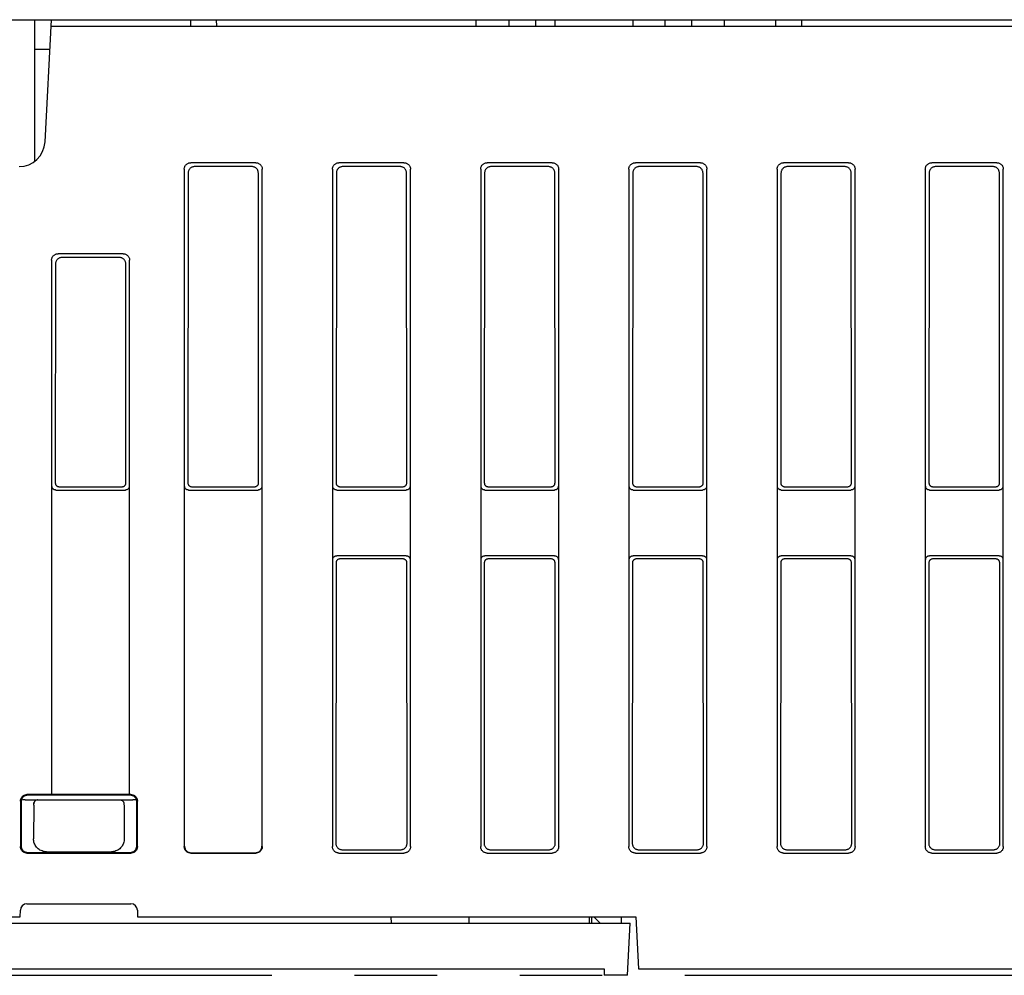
# Model space of a CAD drawing. Header units: millimetres. Extents: x -1 to 955, y -266 to 617.
# Tile 4 of 40: x 341 to 417, y -265 to -191. Entities that reach past the tile are written whole.
import ezdxf

# ---------------------------------------------------------------- set-up
doc = ezdxf.new("R2010")
doc.units = ezdxf.units.MM
doc.linetypes.add('PHANTOMX2', pattern=[127, 63.5, -12.7, 12.7, -12.7, 12.7, -12.7])
doc.layers.add('10', color=3, linetype='CONTINUOUS')
doc.layers.add('18', color=1, linetype='PHANTOMX2')

msp = doc.modelspace()

# ---------------------------------------------------------------- linework, layer by layer
at = {"layer": '10'}
for p, q in [((289.1, -191.5), (480.9, -191.5)), ((342, -202.396), (342, -191.5)), ((342.793, -200.905), (343.286, -191.5)), ((354, -192), (354.009, -191.5)), ((356, -192), (355.991, -191.5)), ((375.952, -192), (375.948, -191.5)), ((378.456, -191.5), (378.461, -192)), ((380.539, -192), (380.544, -191.5)), ((382, -191.5), (382, -192)), ((388, -191.5), (388, -192)), ((390.456, -191.5), (390.461, -192)), ((392.539, -192), (392.544, -191.5)), ((395.048, -192), (395.052, -191.5)), ((399, -192), (399.009, -191.5)), ((401, -192), (400.991, -191.5)), ((343.26, -192), (495, -192)), ((343.166, -193.8), (342, -193.8)), ((359.002, -202.5), (353.998, -202.5)), ((358.702, -202.8), (354.298, -202.8)), ((370.402, -202.5), (365.398, -202.5)), ((370.102, -202.8), (365.698, -202.8)), ((381.802, -202.5), (376.798, -202.5)), ((381.502, -202.8), (377.098, -202.8)), ((393.202, -202.5), (388.198, -202.5)), ((392.902, -202.8), (388.498, -202.8)), ((404.602, -202.5), (399.598, -202.5)), ((404.302, -202.8), (399.898, -202.8)), ((416.002, -202.5), (410.998, -202.5)), ((415.702, -202.8), (411.298, -202.8)), ((353.5, -202.998), (353.5, -255.102)), ((353.799, -203.298), (353.781, -227.12)), ((359.219, -227.12), (359.201, -203.298)), ((359.5, -255.102), (359.5, -202.998)), ((364.9, -202.998), (364.9, -255.102)), ((365.199, -203.298), (365.181, -227.12)), ((370.619, -227.12), (370.601, -203.298)), ((370.9, -255.102), (370.9, -202.998)), ((376.3, -202.998), (376.3, -255.102)), ((376.599, -203.298), (376.581, -227.12)), ((382.019, -227.12), (382.001, -203.298)), ((382.3, -255.102), (382.3, -202.998)), ((387.7, -202.998), (387.7, -255.102)), ((387.999, -203.298), (387.981, -227.12)), ((393.419, -227.12), (393.401, -203.298)), ((393.7, -255.102), (393.7, -202.998)), ((399.1, -202.998), (399.1, -255.102)), ((399.399, -203.298), (399.381, -227.12)), ((399.4, -203.287), (399.4, -227.223)), ((404.819, -227.12), (404.801, -203.298)), ((405.1, -255.102), (405.1, -202.998)), ((410.5, -202.998), (410.5, -255.102)), ((410.799, -203.298), (410.781, -227.12)), ((416.219, -227.12), (416.201, -203.298)), ((416.5, -255.102), (416.5, -202.998)), ((348.802, -209.5), (343.798, -209.5)), ((343.3, -209.998), (343.3, -251.1)), ((343.594, -210.292), (343.581, -227.12)), ((348.507, -209.795), (344.093, -209.795)), ((349.019, -227.12), (349.006, -210.292)), ((349.3, -251.1), (349.3, -209.998)), ((343.326, -251.105), (343.326, -227.375)), ((343.625, -227.674), (348.975, -227.674)), ((343.88, -227.419), (348.72, -227.419)), ((349.274, -227.375), (349.274, -251.105)), ((353.526, -255.076), (353.526, -227.375)), ((353.825, -227.674), (359.175, -227.674)), ((354.08, -227.419), (358.92, -227.419)), ((359.474, -227.375), (359.474, -255.076)), ((364.926, -233.025), (364.926, -227.375)), ((365.225, -227.674), (370.575, -227.674)), ((365.48, -227.419), (370.32, -227.419)), ((370.874, -227.375), (370.874, -233.025)), ((376.326, -233.025), (376.326, -227.375)), ((376.625, -227.674), (381.975, -227.674)), ((376.88, -227.419), (381.72, -227.419)), ((382.274, -227.375), (382.274, -233.025)), ((387.726, -233.025), (387.726, -227.375)), ((388.025, -227.674), (393.375, -227.674)), ((388.28, -227.419), (393.12, -227.419)), ((393.674, -227.375), (393.674, -233.025)), ((399.126, -233.025), (399.126, -227.375)), ((399.425, -227.674), (404.775, -227.674)), ((399.68, -227.419), (404.52, -227.419)), ((405.074, -227.375), (405.074, -233.025)), ((410.526, -233.025), (410.526, -227.375)), ((410.825, -227.674), (416.175, -227.674)), ((411.08, -227.419), (415.92, -227.419)), ((416.474, -227.375), (416.474, -233.025)), ((370.575, -232.726), (365.225, -232.726)), ((370.324, -232.977), (365.476, -232.977)), ((381.975, -232.726), (376.625, -232.726)), ((381.724, -232.977), (376.876, -232.977)), ((393.375, -232.726), (388.025, -232.726)), ((393.124, -232.977), (388.276, -232.977)), ((399.4, -233.16), (399.4, -243.5)), ((404.775, -232.726), (399.425, -232.726)), ((404.524, -232.977), (399.676, -232.977)), ((416.175, -232.726), (410.825, -232.726)), ((415.924, -232.977), (411.076, -232.977)), ((365.177, -233.275), (365.16, -254.842)), ((370.64, -254.842), (370.623, -233.275)), ((376.577, -233.275), (376.56, -254.842)), ((382.04, -254.842), (382.023, -233.275)), ((387.977, -233.275), (387.96, -254.842)), ((393.44, -254.842), (393.423, -233.275)), ((399.377, -233.275), (399.36, -254.842)), ((404.84, -254.842), (404.823, -233.275)), ((410.777, -233.275), (410.76, -254.842)), ((416.24, -254.842), (416.223, -233.275)), ((343.3, -251.1), (341.4, -251.1)), ((349.348, -251.152), (341.452, -251.152)), ((343.326, -251.105), (343.3, -251.1)), ((349.274, -251.105), (343.326, -251.105)), ((349.274, -251.105), (349.3, -251.1)), ((349.4, -251.1), (349.3, -251.1)), ((340.9, -251.6), (340.9, -255.1)), ((340.952, -251.652), (340.952, -255.048)), ((341.257, -251.5), (349.542, -251.5)), ((341.931, -251.922), (341.909, -254.493)), ((348.869, -251.922), (348.891, -254.493)), ((349.543, -251.5), (349.542, -251.5)), ((349.848, -255.048), (349.848, -251.652)), ((349.9, -255.1), (349.9, -251.6)), ((341.4, -255.6), (349.4, -255.6)), ((341.452, -255.548), (349.348, -255.548)), ((342.907, -255.5), (347.893, -255.5)), ((353.998, -255.6), (359.002, -255.6)), ((354.024, -255.574), (358.976, -255.574)), ((365.398, -255.6), (370.402, -255.6)), ((365.658, -255.34), (370.142, -255.34)), ((376.798, -255.6), (381.802, -255.6)), ((377.058, -255.34), (381.542, -255.34)), ((388.198, -255.6), (393.202, -255.6)), ((388.458, -255.34), (392.942, -255.34)), ((399.598, -255.6), (404.602, -255.6)), ((399.858, -255.34), (404.342, -255.34)), ((410.998, -255.6), (416.002, -255.6)), ((411.258, -255.34), (415.742, -255.34)), ((341.396, -259.5), (349.404, -259.5)), ((315.909, -260.5), (340.891, -260.5)), ((340.891, -260.5), (340.896, -259.996)), ((349.904, -259.996), (349.909, -260.5)), ((349.909, -260.5), (388.239, -260.5)), ((369.4, -260.5), (369.404, -261)), ((375.4, -260.5), (375.396, -261)), ((384.646, -260.5), (384.65, -261)), ((384.85, -261), (384.846, -260.5)), ((384.998, -260.5), (385.503, -261)), ((387.1, -260.5), (387.1, -261)), ((388.239, -260.5), (388.448, -264.5)), ((291.35, -261), (387.8, -261)), ((387.59, -265), (387.8, -261)), ((293.895, -264.5), (385.8, -264.5)), ((385.8, -264.5), (385.809, -265)), ((387.59, -265), (385.809, -265)), ((388.448, -264.5), (478.68, -264.5))]:
    msp.add_line(p, q, dxfattribs=at)
for points in [[(353.5, -202.998), (353.502, -202.952), (353.508, -202.906), (353.519, -202.861), (353.534, -202.818), (353.552, -202.776), (353.575, -202.735), (353.601, -202.698), (353.63, -202.662), (353.662, -202.63), (353.698, -202.601), (353.735, -202.575), (353.776, -202.552), (353.818, -202.534), (353.861, -202.519), (353.906, -202.508), (353.952, -202.502), (353.998, -202.5)], [(354.298, -202.8), (354.252, -202.802), (354.206, -202.808), (354.161, -202.819), (354.117, -202.834), (354.075, -202.852), (354.035, -202.874), (353.997, -202.9), (353.962, -202.93), (353.929, -202.962), (353.9, -202.997), (353.874, -203.035), (353.852, -203.075), (353.833, -203.117), (353.819, -203.161), (353.808, -203.206), (353.802, -203.251), (353.799, -203.298)], [(359.201, -203.298), (359.198, -203.251), (359.192, -203.206), (359.181, -203.161), (359.167, -203.117), (359.148, -203.075), (359.126, -203.035), (359.1, -202.997), (359.071, -202.962), (359.038, -202.93), (359.003, -202.9), (358.965, -202.874), (358.925, -202.852), (358.883, -202.834), (358.839, -202.819), (358.794, -202.808), (358.748, -202.802), (358.702, -202.8)], [(359.002, -202.5), (359.048, -202.502), (359.094, -202.508), (359.139, -202.519), (359.182, -202.534), (359.224, -202.552), (359.265, -202.575), (359.302, -202.601), (359.338, -202.63), (359.37, -202.662), (359.399, -202.698), (359.425, -202.735), (359.448, -202.776), (359.466, -202.818), (359.481, -202.861), (359.492, -202.906), (359.498, -202.952), (359.5, -202.998)], [(364.9, -202.998), (364.902, -202.952), (364.908, -202.906), (364.919, -202.861), (364.934, -202.818), (364.952, -202.776), (364.975, -202.735), (365.001, -202.698), (365.03, -202.662), (365.062, -202.63), (365.098, -202.601), (365.135, -202.575), (365.176, -202.552), (365.218, -202.534), (365.261, -202.519), (365.306, -202.508), (365.352, -202.502), (365.398, -202.5)], [(365.698, -202.8), (365.652, -202.802), (365.606, -202.808), (365.561, -202.819), (365.517, -202.834), (365.475, -202.852), (365.435, -202.874), (365.397, -202.9), (365.362, -202.93), (365.329, -202.962), (365.3, -202.997), (365.274, -203.035), (365.252, -203.075), (365.233, -203.117), (365.219, -203.161), (365.208, -203.206), (365.202, -203.251), (365.199, -203.298)], [(370.601, -203.298), (370.598, -203.251), (370.592, -203.206), (370.581, -203.161), (370.567, -203.117), (370.548, -203.075), (370.526, -203.035), (370.5, -202.997), (370.471, -202.962), (370.438, -202.93), (370.403, -202.9), (370.365, -202.874), (370.325, -202.852), (370.283, -202.834), (370.239, -202.819), (370.194, -202.808), (370.148, -202.802), (370.102, -202.8)], [(370.402, -202.5), (370.448, -202.502), (370.494, -202.508), (370.539, -202.519), (370.582, -202.534), (370.624, -202.552), (370.665, -202.575), (370.702, -202.601), (370.738, -202.63), (370.77, -202.662), (370.799, -202.698), (370.825, -202.735), (370.848, -202.776), (370.866, -202.818), (370.881, -202.861), (370.892, -202.906), (370.898, -202.952), (370.9, -202.998)], [(376.3, -202.998), (376.302, -202.952), (376.308, -202.906), (376.319, -202.861), (376.334, -202.818), (376.352, -202.776), (376.375, -202.735), (376.401, -202.698), (376.43, -202.662), (376.462, -202.63), (376.498, -202.601), (376.535, -202.575), (376.576, -202.552), (376.618, -202.534), (376.661, -202.519), (376.706, -202.508), (376.752, -202.502), (376.798, -202.5)], [(377.098, -202.8), (377.052, -202.802), (377.006, -202.808), (376.961, -202.819), (376.917, -202.834), (376.875, -202.852), (376.835, -202.874), (376.797, -202.9), (376.762, -202.93), (376.729, -202.962), (376.7, -202.997), (376.674, -203.035), (376.652, -203.075), (376.633, -203.117), (376.619, -203.161), (376.608, -203.206), (376.602, -203.251), (376.599, -203.298)], [(382.001, -203.298), (381.998, -203.251), (381.992, -203.206), (381.981, -203.161), (381.967, -203.117), (381.948, -203.075), (381.926, -203.035), (381.9, -202.997), (381.871, -202.962), (381.838, -202.93), (381.803, -202.9), (381.765, -202.874), (381.725, -202.852), (381.683, -202.834), (381.639, -202.819), (381.594, -202.808), (381.548, -202.802), (381.502, -202.8)], [(381.802, -202.5), (381.848, -202.502), (381.894, -202.508), (381.939, -202.519), (381.982, -202.534), (382.024, -202.552), (382.065, -202.575), (382.102, -202.601), (382.138, -202.63), (382.17, -202.662), (382.199, -202.698), (382.225, -202.735), (382.248, -202.776), (382.266, -202.818), (382.281, -202.861), (382.292, -202.906), (382.298, -202.952), (382.3, -202.998)], [(387.7, -202.998), (387.702, -202.952), (387.708, -202.906), (387.719, -202.861), (387.734, -202.818), (387.752, -202.776), (387.775, -202.735), (387.801, -202.698), (387.83, -202.662), (387.862, -202.63), (387.898, -202.601), (387.935, -202.575), (387.976, -202.552), (388.018, -202.534), (388.061, -202.519), (388.106, -202.508), (388.152, -202.502), (388.198, -202.5)], [(388.498, -202.8), (388.452, -202.802), (388.406, -202.808), (388.361, -202.819), (388.317, -202.834), (388.275, -202.852), (388.235, -202.874), (388.197, -202.9), (388.162, -202.93), (388.129, -202.962), (388.1, -202.997), (388.074, -203.035), (388.052, -203.075), (388.033, -203.117), (388.019, -203.161), (388.008, -203.206), (388.002, -203.251), (387.999, -203.298)], [(393.401, -203.298), (393.398, -203.251), (393.392, -203.206), (393.381, -203.161), (393.367, -203.117), (393.348, -203.075), (393.326, -203.035), (393.3, -202.997), (393.271, -202.962), (393.238, -202.93), (393.203, -202.9), (393.165, -202.874), (393.125, -202.852), (393.083, -202.834), (393.039, -202.819), (392.994, -202.808), (392.948, -202.802), (392.902, -202.8)], [(393.202, -202.5), (393.248, -202.502), (393.294, -202.508), (393.339, -202.519), (393.382, -202.534), (393.424, -202.552), (393.465, -202.575), (393.502, -202.601), (393.538, -202.63), (393.57, -202.662), (393.599, -202.698), (393.625, -202.735), (393.648, -202.776), (393.666, -202.818), (393.681, -202.861), (393.692, -202.906), (393.698, -202.952), (393.7, -202.998)], [(399.1, -202.998), (399.102, -202.952), (399.108, -202.906), (399.119, -202.861), (399.134, -202.818), (399.152, -202.776), (399.175, -202.735), (399.201, -202.698), (399.23, -202.662), (399.262, -202.63), (399.298, -202.601), (399.335, -202.575), (399.376, -202.552), (399.418, -202.534), (399.461, -202.519), (399.506, -202.508), (399.552, -202.502), (399.598, -202.5)], [(399.898, -202.8), (399.852, -202.802), (399.806, -202.808), (399.761, -202.819), (399.717, -202.834), (399.675, -202.852), (399.635, -202.874), (399.597, -202.9), (399.562, -202.93), (399.529, -202.962), (399.5, -202.997), (399.474, -203.035), (399.452, -203.075), (399.433, -203.117), (399.419, -203.161), (399.408, -203.206), (399.402, -203.251), (399.399, -203.298)], [(404.801, -203.298), (404.798, -203.251), (404.792, -203.206), (404.781, -203.161), (404.767, -203.117), (404.748, -203.075), (404.726, -203.035), (404.7, -202.997), (404.671, -202.962), (404.638, -202.93), (404.603, -202.9), (404.565, -202.874), (404.525, -202.852), (404.483, -202.834), (404.439, -202.819), (404.394, -202.808), (404.348, -202.802), (404.302, -202.8)], [(404.602, -202.5), (404.648, -202.502), (404.694, -202.508), (404.739, -202.519), (404.782, -202.534), (404.824, -202.552), (404.865, -202.575), (404.902, -202.601), (404.938, -202.63), (404.97, -202.662), (404.999, -202.698), (405.025, -202.735), (405.048, -202.776), (405.066, -202.818), (405.081, -202.861), (405.092, -202.906), (405.098, -202.952), (405.1, -202.998)], [(410.5, -202.998), (410.502, -202.952), (410.508, -202.906), (410.519, -202.861), (410.534, -202.818), (410.552, -202.776), (410.575, -202.735), (410.601, -202.698), (410.63, -202.662), (410.662, -202.63), (410.698, -202.601), (410.735, -202.575), (410.776, -202.552), (410.818, -202.534), (410.861, -202.519), (410.906, -202.508), (410.952, -202.502), (410.998, -202.5)], [(411.298, -202.8), (411.252, -202.802), (411.206, -202.808), (411.161, -202.819), (411.117, -202.834), (411.075, -202.852), (411.035, -202.874), (410.997, -202.9), (410.962, -202.93), (410.929, -202.962), (410.9, -202.997), (410.874, -203.035), (410.852, -203.075), (410.833, -203.117), (410.819, -203.161), (410.808, -203.206), (410.802, -203.251), (410.799, -203.298)], [(416.201, -203.298), (416.198, -203.251), (416.192, -203.206), (416.181, -203.161), (416.167, -203.117), (416.148, -203.075), (416.126, -203.035), (416.1, -202.997), (416.071, -202.962), (416.038, -202.93), (416.003, -202.9), (415.965, -202.874), (415.925, -202.852), (415.883, -202.834), (415.839, -202.819), (415.794, -202.808), (415.748, -202.802), (415.702, -202.8)], [(416.002, -202.5), (416.048, -202.502), (416.094, -202.508), (416.139, -202.519), (416.182, -202.534), (416.224, -202.552), (416.265, -202.575), (416.302, -202.601), (416.338, -202.63), (416.37, -202.662), (416.399, -202.698), (416.425, -202.735), (416.448, -202.776), (416.466, -202.818), (416.481, -202.861), (416.492, -202.906), (416.498, -202.952), (416.5, -202.998)], [(343.3, -209.998), (343.302, -209.952), (343.308, -209.906), (343.319, -209.861), (343.334, -209.818), (343.352, -209.776), (343.375, -209.735), (343.401, -209.698), (343.43, -209.662), (343.462, -209.63), (343.498, -209.601), (343.535, -209.575), (343.576, -209.552), (343.618, -209.534), (343.661, -209.519), (343.706, -209.508), (343.752, -209.502), (343.798, -209.5)], [(348.802, -209.5), (348.848, -209.502), (348.894, -209.508), (348.939, -209.519), (348.982, -209.534), (349.024, -209.552), (349.065, -209.575), (349.102, -209.601), (349.138, -209.63), (349.17, -209.662), (349.199, -209.698), (349.225, -209.735), (349.248, -209.776), (349.266, -209.818), (349.281, -209.861), (349.292, -209.906), (349.298, -209.952), (349.3, -209.998)], [(344.093, -209.795), (344.046, -209.797), (344.001, -209.803), (343.956, -209.814), (343.912, -209.828), (343.87, -209.847), (343.83, -209.869), (343.792, -209.895), (343.757, -209.924), (343.724, -209.957), (343.695, -209.992), (343.669, -210.03), (343.646, -210.07), (343.628, -210.112), (343.613, -210.156), (343.603, -210.2), (343.596, -210.246), (343.594, -210.292)], [(349.006, -210.292), (349.004, -210.246), (348.997, -210.2), (348.987, -210.156), (348.972, -210.112), (348.954, -210.07), (348.931, -210.03), (348.905, -209.992), (348.876, -209.957), (348.843, -209.924), (348.808, -209.895), (348.77, -209.869), (348.73, -209.847), (348.688, -209.828), (348.644, -209.814), (348.599, -209.803), (348.554, -209.797), (348.507, -209.795)], [(343.581, -227.12), (343.583, -227.151), (343.588, -227.182), (343.596, -227.213), (343.607, -227.242), (343.621, -227.27), (343.638, -227.296), (343.658, -227.32), (343.68, -227.342), (343.704, -227.362), (343.73, -227.379), (343.758, -227.393), (343.787, -227.404), (343.818, -227.412), (343.849, -227.417), (343.88, -227.419)], [(348.72, -227.419), (348.751, -227.417), (348.782, -227.412), (348.813, -227.404), (348.842, -227.393), (348.87, -227.379), (348.896, -227.362), (348.92, -227.342), (348.942, -227.32), (348.962, -227.296), (348.979, -227.27), (348.993, -227.242), (349.004, -227.213), (349.012, -227.182), (349.017, -227.151), (349.019, -227.12)], [(353.781, -227.12), (353.783, -227.151), (353.788, -227.182), (353.796, -227.213), (353.807, -227.242), (353.821, -227.27), (353.838, -227.296), (353.858, -227.32), (353.88, -227.342), (353.904, -227.362), (353.93, -227.379), (353.958, -227.393), (353.987, -227.404), (354.018, -227.412), (354.049, -227.417), (354.08, -227.419)], [(358.92, -227.419), (358.951, -227.417), (358.982, -227.412), (359.013, -227.404), (359.042, -227.393), (359.07, -227.379), (359.096, -227.362), (359.12, -227.342), (359.142, -227.32), (359.162, -227.296), (359.179, -227.27), (359.193, -227.242), (359.204, -227.213), (359.212, -227.182), (359.217, -227.151), (359.219, -227.12)], [(365.181, -227.12), (365.183, -227.151), (365.188, -227.182), (365.196, -227.213), (365.207, -227.242), (365.221, -227.27), (365.238, -227.296), (365.258, -227.32), (365.28, -227.342), (365.304, -227.362), (365.33, -227.379), (365.358, -227.393), (365.387, -227.404), (365.418, -227.412), (365.449, -227.417), (365.48, -227.419)], [(370.32, -227.419), (370.351, -227.417), (370.382, -227.412), (370.413, -227.404), (370.442, -227.393), (370.47, -227.379), (370.496, -227.362), (370.52, -227.342), (370.542, -227.32), (370.562, -227.296), (370.579, -227.27), (370.593, -227.242), (370.604, -227.213), (370.612, -227.182), (370.617, -227.151), (370.619, -227.12)], [(376.581, -227.12), (376.583, -227.151), (376.588, -227.182), (376.596, -227.213), (376.607, -227.242), (376.621, -227.27), (376.638, -227.296), (376.658, -227.32), (376.68, -227.342), (376.704, -227.362), (376.73, -227.379), (376.758, -227.393), (376.787, -227.404), (376.818, -227.412), (376.849, -227.417), (376.88, -227.419)], [(381.72, -227.419), (381.751, -227.417), (381.782, -227.412), (381.813, -227.404), (381.842, -227.393), (381.87, -227.379), (381.896, -227.362), (381.92, -227.342), (381.942, -227.32), (381.962, -227.296), (381.979, -227.27), (381.993, -227.242), (382.004, -227.213), (382.012, -227.182), (382.017, -227.151), (382.019, -227.12)], [(387.981, -227.12), (387.983, -227.151), (387.988, -227.182), (387.996, -227.213), (388.007, -227.242), (388.021, -227.27), (388.038, -227.296), (388.058, -227.32), (388.08, -227.342), (388.104, -227.362), (388.13, -227.379), (388.158, -227.393), (388.187, -227.404), (388.218, -227.412), (388.249, -227.417), (388.28, -227.419)], [(393.12, -227.419), (393.151, -227.417), (393.182, -227.412), (393.213, -227.404), (393.242, -227.393), (393.27, -227.379), (393.296, -227.362), (393.32, -227.342), (393.342, -227.32), (393.362, -227.296), (393.379, -227.27), (393.393, -227.242), (393.404, -227.213), (393.412, -227.182), (393.417, -227.151), (393.419, -227.12)], [(399.381, -227.12), (399.383, -227.151), (399.388, -227.182), (399.396, -227.213), (399.407, -227.242), (399.421, -227.27), (399.438, -227.296), (399.458, -227.32), (399.48, -227.342), (399.504, -227.362), (399.53, -227.379), (399.558, -227.393), (399.587, -227.404), (399.618, -227.412), (399.649, -227.417), (399.68, -227.419)], [(404.52, -227.419), (404.551, -227.417), (404.582, -227.412), (404.613, -227.404), (404.642, -227.393), (404.67, -227.379), (404.696, -227.362), (404.72, -227.342), (404.742, -227.32), (404.762, -227.296), (404.779, -227.27), (404.793, -227.242), (404.804, -227.213), (404.812, -227.182), (404.817, -227.151), (404.819, -227.12)], [(410.781, -227.12), (410.783, -227.151), (410.788, -227.182), (410.796, -227.213), (410.807, -227.242), (410.821, -227.27), (410.838, -227.296), (410.858, -227.32), (410.88, -227.342), (410.904, -227.362), (410.93, -227.379), (410.958, -227.393), (410.987, -227.404), (411.018, -227.412), (411.049, -227.417), (411.08, -227.419)], [(415.92, -227.419), (415.951, -227.417), (415.982, -227.412), (416.013, -227.404), (416.042, -227.393), (416.07, -227.379), (416.096, -227.362), (416.12, -227.342), (416.142, -227.32), (416.162, -227.296), (416.179, -227.27), (416.193, -227.242), (416.204, -227.213), (416.212, -227.182), (416.217, -227.151), (416.219, -227.12)], [(343.625, -227.674), (343.594, -227.672), (343.563, -227.667), (343.532, -227.659), (343.503, -227.648), (343.475, -227.634), (343.449, -227.617), (343.425, -227.597), (343.403, -227.575), (343.383, -227.551), (343.366, -227.525), (343.352, -227.497), (343.341, -227.468), (343.333, -227.437), (343.328, -227.406), (343.326, -227.375)], [(349.274, -227.375), (349.272, -227.406), (349.267, -227.437), (349.259, -227.468), (349.248, -227.497), (349.234, -227.525), (349.217, -227.551), (349.197, -227.575), (349.175, -227.597), (349.151, -227.617), (349.125, -227.634), (349.097, -227.648), (349.068, -227.659), (349.037, -227.667), (349.006, -227.672), (348.975, -227.674)], [(353.825, -227.674), (353.794, -227.672), (353.763, -227.667), (353.732, -227.659), (353.703, -227.648), (353.675, -227.634), (353.649, -227.617), (353.625, -227.597), (353.603, -227.575), (353.583, -227.551), (353.566, -227.525), (353.552, -227.497), (353.541, -227.468), (353.533, -227.437), (353.528, -227.406), (353.526, -227.375)], [(359.474, -227.375), (359.472, -227.406), (359.467, -227.437), (359.459, -227.468), (359.448, -227.497), (359.434, -227.525), (359.417, -227.551), (359.397, -227.575), (359.375, -227.597), (359.351, -227.617), (359.325, -227.634), (359.297, -227.648), (359.268, -227.659), (359.237, -227.667), (359.206, -227.672), (359.175, -227.674)], [(365.225, -227.674), (365.194, -227.672), (365.163, -227.667), (365.132, -227.659), (365.103, -227.648), (365.075, -227.634), (365.049, -227.617), (365.025, -227.597), (365.003, -227.575), (364.983, -227.551), (364.966, -227.525), (364.952, -227.497), (364.941, -227.468), (364.933, -227.437), (364.928, -227.406), (364.926, -227.375)], [(370.874, -227.375), (370.872, -227.406), (370.867, -227.437), (370.859, -227.468), (370.848, -227.497), (370.834, -227.525), (370.817, -227.551), (370.797, -227.575), (370.775, -227.597), (370.751, -227.617), (370.725, -227.634), (370.697, -227.648), (370.668, -227.659), (370.637, -227.667), (370.606, -227.672), (370.575, -227.674)], [(376.625, -227.674), (376.594, -227.672), (376.563, -227.667), (376.532, -227.659), (376.503, -227.648), (376.475, -227.634), (376.449, -227.617), (376.425, -227.597), (376.403, -227.575), (376.383, -227.551), (376.366, -227.525), (376.352, -227.497), (376.341, -227.468), (376.333, -227.437), (376.328, -227.406), (376.326, -227.375)], [(382.274, -227.375), (382.272, -227.406), (382.267, -227.437), (382.259, -227.468), (382.248, -227.497), (382.234, -227.525), (382.217, -227.551), (382.197, -227.575), (382.175, -227.597), (382.151, -227.617), (382.125, -227.634), (382.097, -227.648), (382.068, -227.659), (382.037, -227.667), (382.006, -227.672), (381.975, -227.674)], [(388.025, -227.674), (387.994, -227.672), (387.963, -227.667), (387.932, -227.659), (387.903, -227.648), (387.875, -227.634), (387.849, -227.617), (387.825, -227.597), (387.803, -227.575), (387.783, -227.551), (387.766, -227.525), (387.752, -227.497), (387.741, -227.468), (387.733, -227.437), (387.728, -227.406), (387.726, -227.375)], [(393.674, -227.375), (393.672, -227.406), (393.667, -227.437), (393.659, -227.468), (393.648, -227.497), (393.634, -227.525), (393.617, -227.551), (393.597, -227.575), (393.575, -227.597), (393.551, -227.617), (393.525, -227.634), (393.497, -227.648), (393.468, -227.659), (393.437, -227.667), (393.406, -227.672), (393.375, -227.674)], [(399.425, -227.674), (399.394, -227.672), (399.363, -227.667), (399.332, -227.659), (399.303, -227.648), (399.275, -227.634), (399.249, -227.617), (399.225, -227.597), (399.203, -227.575), (399.183, -227.551), (399.166, -227.525), (399.152, -227.497), (399.141, -227.468), (399.133, -227.437), (399.128, -227.406), (399.126, -227.375)], [(405.074, -227.375), (405.072, -227.406), (405.067, -227.437), (405.059, -227.468), (405.048, -227.497), (405.034, -227.525), (405.017, -227.551), (404.997, -227.575), (404.975, -227.597), (404.951, -227.617), (404.925, -227.634), (404.897, -227.648), (404.868, -227.659), (404.837, -227.667), (404.806, -227.672), (404.775, -227.674)], [(410.825, -227.674), (410.794, -227.672), (410.763, -227.667), (410.732, -227.659), (410.703, -227.648), (410.675, -227.634), (410.649, -227.617), (410.625, -227.597), (410.603, -227.575), (410.583, -227.551), (410.566, -227.525), (410.552, -227.497), (410.541, -227.468), (410.533, -227.437), (410.528, -227.406), (410.526, -227.375)], [(416.474, -227.375), (416.472, -227.406), (416.467, -227.437), (416.459, -227.468), (416.448, -227.497), (416.434, -227.525), (416.417, -227.551), (416.397, -227.575), (416.375, -227.597), (416.351, -227.617), (416.325, -227.634), (416.297, -227.648), (416.268, -227.659), (416.237, -227.667), (416.206, -227.672), (416.175, -227.674)], [(364.926, -233.025), (364.928, -232.994), (364.933, -232.963), (364.941, -232.932), (364.952, -232.903), (364.966, -232.875), (364.983, -232.849), (365.003, -232.825), (365.025, -232.803), (365.049, -232.783), (365.075, -232.766), (365.103, -232.752), (365.132, -232.741), (365.163, -232.733), (365.194, -232.728), (365.225, -232.726)], [(365.476, -232.977), (365.444, -232.978), (365.413, -232.983), (365.383, -232.991), (365.354, -233.003), (365.326, -233.017), (365.3, -233.034), (365.275, -233.053), (365.253, -233.076), (365.234, -233.1), (365.217, -233.126), (365.203, -233.154), (365.191, -233.183), (365.183, -233.213), (365.178, -233.244), (365.177, -233.275)], [(370.623, -233.275), (370.622, -233.244), (370.617, -233.213), (370.609, -233.183), (370.597, -233.154), (370.583, -233.126), (370.566, -233.1), (370.547, -233.076), (370.525, -233.053), (370.5, -233.034), (370.474, -233.017), (370.446, -233.003), (370.417, -232.991), (370.387, -232.983), (370.356, -232.978), (370.324, -232.977)], [(370.575, -232.726), (370.606, -232.728), (370.637, -232.733), (370.668, -232.741), (370.697, -232.752), (370.725, -232.766), (370.751, -232.783), (370.775, -232.803), (370.797, -232.825), (370.817, -232.849), (370.834, -232.875), (370.848, -232.903), (370.859, -232.932), (370.867, -232.963), (370.872, -232.994), (370.874, -233.025)], [(376.326, -233.025), (376.328, -232.994), (376.333, -232.963), (376.341, -232.932), (376.352, -232.903), (376.366, -232.875), (376.383, -232.849), (376.403, -232.825), (376.425, -232.803), (376.449, -232.783), (376.475, -232.766), (376.503, -232.752), (376.532, -232.741), (376.563, -232.733), (376.594, -232.728), (376.625, -232.726)], [(376.876, -232.977), (376.844, -232.978), (376.813, -232.983), (376.783, -232.991), (376.754, -233.003), (376.726, -233.017), (376.7, -233.034), (376.675, -233.053), (376.653, -233.076), (376.634, -233.1), (376.617, -233.126), (376.603, -233.154), (376.591, -233.183), (376.583, -233.213), (376.578, -233.244), (376.577, -233.275)], [(382.023, -233.275), (382.022, -233.244), (382.017, -233.213), (382.009, -233.183), (381.997, -233.154), (381.983, -233.126), (381.966, -233.1), (381.947, -233.076), (381.925, -233.053), (381.9, -233.034), (381.874, -233.017), (381.846, -233.003), (381.817, -232.991), (381.787, -232.983), (381.756, -232.978), (381.724, -232.977)], [(381.975, -232.726), (382.006, -232.728), (382.037, -232.733), (382.068, -232.741), (382.097, -232.752), (382.125, -232.766), (382.151, -232.783), (382.175, -232.803), (382.197, -232.825), (382.217, -232.849), (382.234, -232.875), (382.248, -232.903), (382.259, -232.932), (382.267, -232.963), (382.272, -232.994), (382.274, -233.025)], [(387.726, -233.025), (387.728, -232.994), (387.733, -232.963), (387.741, -232.932), (387.752, -232.903), (387.766, -232.875), (387.783, -232.849), (387.803, -232.825), (387.825, -232.803), (387.849, -232.783), (387.875, -232.766), (387.903, -232.752), (387.932, -232.741), (387.963, -232.733), (387.994, -232.728), (388.025, -232.726)], [(388.276, -232.977), (388.244, -232.978), (388.213, -232.983), (388.183, -232.991), (388.154, -233.003), (388.126, -233.017), (388.1, -233.034), (388.075, -233.053), (388.053, -233.076), (388.034, -233.1), (388.017, -233.126), (388.003, -233.154), (387.991, -233.183), (387.983, -233.213), (387.978, -233.244), (387.977, -233.275)], [(393.423, -233.275), (393.422, -233.244), (393.417, -233.213), (393.409, -233.183), (393.397, -233.154), (393.383, -233.126), (393.366, -233.1), (393.347, -233.076), (393.325, -233.053), (393.3, -233.034), (393.274, -233.017), (393.246, -233.003), (393.217, -232.991), (393.187, -232.983), (393.156, -232.978), (393.124, -232.977)], [(393.375, -232.726), (393.406, -232.728), (393.437, -232.733), (393.468, -232.741), (393.497, -232.752), (393.525, -232.766), (393.551, -232.783), (393.575, -232.803), (393.597, -232.825), (393.617, -232.849), (393.634, -232.875), (393.648, -232.903), (393.659, -232.932), (393.667, -232.963), (393.672, -232.994), (393.674, -233.025)], [(399.126, -233.025), (399.128, -232.994), (399.133, -232.963), (399.141, -232.932), (399.152, -232.903), (399.166, -232.875), (399.183, -232.849), (399.203, -232.825), (399.225, -232.803), (399.249, -232.783), (399.275, -232.766), (399.303, -232.752), (399.332, -232.741), (399.363, -232.733), (399.394, -232.728), (399.425, -232.726)], [(399.676, -232.977), (399.644, -232.978), (399.613, -232.983), (399.583, -232.991), (399.554, -233.003), (399.526, -233.017), (399.5, -233.034), (399.475, -233.053), (399.453, -233.076), (399.434, -233.1), (399.417, -233.126), (399.403, -233.154), (399.391, -233.183), (399.383, -233.213), (399.378, -233.244), (399.377, -233.275)], [(404.823, -233.275), (404.822, -233.244), (404.817, -233.213), (404.809, -233.183), (404.797, -233.154), (404.783, -233.126), (404.766, -233.1), (404.747, -233.076), (404.725, -233.053), (404.7, -233.034), (404.674, -233.017), (404.646, -233.003), (404.617, -232.991), (404.587, -232.983), (404.556, -232.978), (404.524, -232.977)], [(404.775, -232.726), (404.806, -232.728), (404.837, -232.733), (404.868, -232.741), (404.897, -232.752), (404.925, -232.766), (404.951, -232.783), (404.975, -232.803), (404.997, -232.825), (405.017, -232.849), (405.034, -232.875), (405.048, -232.903), (405.059, -232.932), (405.067, -232.963), (405.072, -232.994), (405.074, -233.025)], [(410.526, -233.025), (410.528, -232.994), (410.533, -232.963), (410.541, -232.932), (410.552, -232.903), (410.566, -232.875), (410.583, -232.849), (410.603, -232.825), (410.625, -232.803), (410.649, -232.783), (410.675, -232.766), (410.703, -232.752), (410.732, -232.741), (410.763, -232.733), (410.794, -232.728), (410.825, -232.726)], [(411.076, -232.977), (411.044, -232.978), (411.013, -232.983), (410.983, -232.991), (410.954, -233.003), (410.926, -233.017), (410.9, -233.034), (410.875, -233.053), (410.853, -233.076), (410.834, -233.1), (410.817, -233.126), (410.803, -233.154), (410.791, -233.183), (410.783, -233.213), (410.778, -233.244), (410.777, -233.275)], [(416.223, -233.275), (416.222, -233.244), (416.217, -233.213), (416.209, -233.183), (416.197, -233.154), (416.183, -233.126), (416.166, -233.1), (416.147, -233.076), (416.125, -233.053), (416.1, -233.034), (416.074, -233.017), (416.046, -233.003), (416.017, -232.991), (415.987, -232.983), (415.956, -232.978), (415.924, -232.977)], [(416.175, -232.726), (416.206, -232.728), (416.237, -232.733), (416.268, -232.741), (416.297, -232.752), (416.325, -232.766), (416.351, -232.783), (416.375, -232.803), (416.397, -232.825), (416.417, -232.849), (416.434, -232.875), (416.448, -232.903), (416.459, -232.932), (416.467, -232.963), (416.472, -232.994), (416.474, -233.025)], [(340.9, -251.6), (340.902, -251.554), (340.909, -251.508), (340.919, -251.463), (340.934, -251.419), (340.952, -251.377), (340.975, -251.337), (341.001, -251.299), (341.03, -251.263), (341.063, -251.23), (341.099, -251.201), (341.137, -251.175), (341.177, -251.152), (341.219, -251.134), (341.263, -251.119), (341.308, -251.109), (341.354, -251.102), (341.4, -251.1)], [(341.452, -251.152), (341.406, -251.155), (341.361, -251.161), (341.316, -251.172), (341.272, -251.186), (341.23, -251.205), (341.189, -251.227), (341.151, -251.253), (341.116, -251.283), (341.083, -251.316), (341.053, -251.351), (341.027, -251.389), (341.005, -251.43), (340.986, -251.472), (340.971, -251.516), (340.961, -251.56), (340.955, -251.606), (340.952, -251.652)], [(349.848, -251.652), (349.845, -251.606), (349.839, -251.56), (349.829, -251.516), (349.814, -251.472), (349.795, -251.43), (349.773, -251.389), (349.747, -251.351), (349.717, -251.316), (349.684, -251.283), (349.649, -251.253), (349.611, -251.227), (349.57, -251.205), (349.528, -251.186), (349.484, -251.172), (349.439, -251.161), (349.394, -251.155), (349.348, -251.152)], [(349.4, -251.1), (349.446, -251.102), (349.492, -251.109), (349.537, -251.119), (349.581, -251.134), (349.623, -251.152), (349.663, -251.175), (349.701, -251.201), (349.737, -251.23), (349.77, -251.263), (349.799, -251.299), (349.825, -251.337), (349.848, -251.377), (349.866, -251.419), (349.881, -251.463), (349.891, -251.508), (349.898, -251.554), (349.9, -251.6)], [(341.257, -251.5), (341.168, -251.504), (341.081, -251.516), (340.994, -251.535), (340.965, -251.545)], [(341.931, -251.922), (341.934, -251.857), (341.939, -251.795), (341.948, -251.739)], [(342.217, -251.507), (342.177, -251.512), (342.139, -251.523), (342.103, -251.538), (342.07, -251.558), (342.041, -251.581), (342.015, -251.607), (341.993, -251.634), (341.975, -251.662), (341.961, -251.69), (341.949, -251.719), (341.941, -251.747), (341.936, -251.776), (341.933, -251.804)], [(341.933, -251.804), (341.936, -251.774), (341.942, -251.744), (341.952, -251.715), (341.964, -251.687), (341.979, -251.661)], [(341.948, -251.739), (341.954, -251.713), (341.965, -251.687), (341.979, -251.661)], [(348.583, -251.507), (348.623, -251.512), (348.661, -251.523), (348.697, -251.538), (348.73, -251.558), (348.759, -251.581), (348.785, -251.607), (348.807, -251.634), (348.825, -251.662), (348.839, -251.69), (348.851, -251.719), (348.859, -251.747), (348.864, -251.776), (348.867, -251.804)], [(348.821, -251.661), (348.836, -251.687), (348.848, -251.715), (348.858, -251.744), (348.864, -251.774), (348.867, -251.804)], [(348.821, -251.661), (348.835, -251.687), (348.846, -251.713), (348.852, -251.739)], [(348.852, -251.739), (348.861, -251.795), (348.866, -251.857), (348.869, -251.922)], [(349.835, -251.545), (349.806, -251.535), (349.719, -251.516), (349.632, -251.504), (349.543, -251.5)], [(341.4, -255.6), (341.354, -255.598), (341.308, -255.591), (341.263, -255.581), (341.219, -255.566), (341.177, -255.548), (341.137, -255.525), (341.099, -255.499), (341.063, -255.47), (341.03, -255.437), (341.001, -255.401), (340.975, -255.363), (340.952, -255.323), (340.934, -255.281), (340.919, -255.237), (340.909, -255.192), (340.902, -255.146), (340.9, -255.1)], [(340.952, -255.048), (340.954, -255.094), (340.96, -255.14), (340.971, -255.185), (340.986, -255.229), (341.004, -255.271), (341.027, -255.311), (341.053, -255.35), (341.082, -255.385), (341.115, -255.418), (341.15, -255.447), (341.189, -255.473), (341.229, -255.496), (341.271, -255.514), (341.315, -255.529), (341.36, -255.54), (341.406, -255.546), (341.452, -255.548)], [(342.907, -255.5), (342.82, -255.496), (342.733, -255.485), (342.647, -255.466), (342.564, -255.439), (342.483, -255.405), (342.405, -255.365), (342.332, -255.318), (342.262, -255.264), (342.198, -255.205), (342.139, -255.14), (342.086, -255.07), (342.04, -254.996), (342, -254.918), (341.967, -254.837), (341.941, -254.753), (341.923, -254.667), (341.912, -254.58), (341.909, -254.493)], [(348.891, -254.493), (348.888, -254.58), (348.877, -254.667), (348.859, -254.753), (348.833, -254.837), (348.8, -254.918), (348.76, -254.996), (348.714, -255.07), (348.661, -255.14), (348.602, -255.205), (348.538, -255.264), (348.468, -255.318), (348.395, -255.365), (348.317, -255.405), (348.236, -255.439), (348.153, -255.466), (348.067, -255.485), (347.98, -255.496), (347.893, -255.5)], [(349.348, -255.548), (349.394, -255.546), (349.44, -255.54), (349.485, -255.529), (349.529, -255.514), (349.571, -255.496), (349.611, -255.473), (349.65, -255.447), (349.685, -255.418), (349.718, -255.385), (349.747, -255.35), (349.773, -255.311), (349.796, -255.271), (349.814, -255.229), (349.829, -255.185), (349.84, -255.14), (349.846, -255.094), (349.848, -255.048)], [(349.9, -255.1), (349.898, -255.146), (349.891, -255.192), (349.881, -255.237), (349.866, -255.281), (349.848, -255.323), (349.825, -255.363), (349.799, -255.401), (349.77, -255.437), (349.737, -255.47), (349.701, -255.499), (349.663, -255.525), (349.623, -255.548), (349.581, -255.566), (349.537, -255.581), (349.492, -255.591), (349.446, -255.598), (349.4, -255.6)], [(353.998, -255.6), (353.952, -255.598), (353.906, -255.592), (353.861, -255.581), (353.818, -255.566), (353.776, -255.548), (353.735, -255.525), (353.698, -255.499), (353.662, -255.47), (353.63, -255.438), (353.601, -255.402), (353.575, -255.365), (353.552, -255.324), (353.534, -255.282), (353.519, -255.239), (353.508, -255.194), (353.502, -255.148), (353.5, -255.102)], [(353.526, -255.076), (353.528, -255.122), (353.535, -255.168), (353.545, -255.212), (353.56, -255.256), (353.578, -255.298), (353.601, -255.338), (353.627, -255.376), (353.656, -255.411), (353.689, -255.444), (353.724, -255.473), (353.762, -255.499), (353.802, -255.522), (353.844, -255.54), (353.888, -255.555), (353.932, -255.565), (353.978, -255.572), (354.024, -255.574)], [(358.976, -255.574), (359.022, -255.572), (359.068, -255.565), (359.112, -255.555), (359.156, -255.54), (359.198, -255.522), (359.238, -255.499), (359.276, -255.473), (359.311, -255.444), (359.344, -255.411), (359.373, -255.376), (359.399, -255.338), (359.422, -255.298), (359.44, -255.256), (359.455, -255.212), (359.465, -255.168), (359.472, -255.122), (359.474, -255.076)], [(359.5, -255.102), (359.498, -255.148), (359.492, -255.194), (359.481, -255.239), (359.466, -255.282), (359.448, -255.324), (359.425, -255.365), (359.399, -255.402), (359.37, -255.438), (359.338, -255.47), (359.302, -255.499), (359.265, -255.525), (359.224, -255.548), (359.182, -255.566), (359.139, -255.581), (359.094, -255.592), (359.048, -255.598), (359.002, -255.6)], [(365.398, -255.6), (365.352, -255.598), (365.306, -255.592), (365.261, -255.581), (365.218, -255.566), (365.176, -255.548), (365.135, -255.525), (365.098, -255.499), (365.062, -255.47), (365.03, -255.438), (365.001, -255.402), (364.975, -255.365), (364.952, -255.324), (364.934, -255.282), (364.919, -255.239), (364.908, -255.194), (364.902, -255.148), (364.9, -255.102)], [(365.16, -254.842), (365.162, -254.888), (365.169, -254.934), (365.179, -254.979), (365.194, -255.022), (365.212, -255.065), (365.235, -255.105), (365.26, -255.143), (365.29, -255.178), (365.322, -255.21), (365.357, -255.24), (365.395, -255.266), (365.435, -255.288), (365.477, -255.307), (365.521, -255.321), (365.566, -255.332), (365.612, -255.338), (365.658, -255.34)], [(370.142, -255.34), (370.188, -255.338), (370.234, -255.332), (370.279, -255.321), (370.323, -255.307), (370.365, -255.288), (370.405, -255.266), (370.443, -255.24), (370.478, -255.21), (370.51, -255.178), (370.54, -255.143), (370.565, -255.105), (370.588, -255.065), (370.606, -255.022), (370.621, -254.979), (370.631, -254.934), (370.638, -254.888), (370.64, -254.842)], [(370.9, -255.102), (370.898, -255.148), (370.892, -255.194), (370.881, -255.239), (370.866, -255.282), (370.848, -255.324), (370.825, -255.365), (370.799, -255.402), (370.77, -255.438), (370.738, -255.47), (370.702, -255.499), (370.665, -255.525), (370.624, -255.548), (370.582, -255.566), (370.539, -255.581), (370.494, -255.592), (370.448, -255.598), (370.402, -255.6)], [(376.798, -255.6), (376.752, -255.598), (376.706, -255.592), (376.661, -255.581), (376.618, -255.566), (376.576, -255.548), (376.535, -255.525), (376.498, -255.499), (376.462, -255.47), (376.43, -255.438), (376.401, -255.402), (376.375, -255.365), (376.352, -255.324), (376.334, -255.282), (376.319, -255.239), (376.308, -255.194), (376.302, -255.148), (376.3, -255.102)], [(376.56, -254.842), (376.562, -254.888), (376.569, -254.934), (376.579, -254.979), (376.594, -255.022), (376.612, -255.065), (376.635, -255.105), (376.66, -255.143), (376.69, -255.178), (376.722, -255.21), (376.757, -255.24), (376.795, -255.266), (376.835, -255.288), (376.877, -255.307), (376.921, -255.321), (376.966, -255.332), (377.012, -255.338), (377.058, -255.34)], [(381.542, -255.34), (381.588, -255.338), (381.634, -255.332), (381.679, -255.321), (381.723, -255.307), (381.765, -255.288), (381.805, -255.266), (381.843, -255.24), (381.878, -255.21), (381.91, -255.178), (381.94, -255.143), (381.965, -255.105), (381.988, -255.065), (382.006, -255.022), (382.021, -254.979), (382.031, -254.934), (382.038, -254.888), (382.04, -254.842)], [(382.3, -255.102), (382.298, -255.148), (382.292, -255.194), (382.281, -255.239), (382.266, -255.282), (382.248, -255.324), (382.225, -255.365), (382.199, -255.402), (382.17, -255.438), (382.138, -255.47), (382.102, -255.499), (382.065, -255.525), (382.024, -255.548), (381.982, -255.566), (381.939, -255.581), (381.894, -255.592), (381.848, -255.598), (381.802, -255.6)], [(388.198, -255.6), (388.152, -255.598), (388.106, -255.592), (388.061, -255.581), (388.018, -255.566), (387.976, -255.548), (387.935, -255.525), (387.898, -255.499), (387.862, -255.47), (387.83, -255.438), (387.801, -255.402), (387.775, -255.365), (387.752, -255.324), (387.734, -255.282), (387.719, -255.239), (387.708, -255.194), (387.702, -255.148), (387.7, -255.102)], [(387.96, -254.842), (387.962, -254.888), (387.969, -254.934), (387.979, -254.979), (387.994, -255.022), (388.012, -255.065), (388.035, -255.105), (388.06, -255.143), (388.09, -255.178), (388.122, -255.21), (388.157, -255.24), (388.195, -255.266), (388.235, -255.288), (388.277, -255.307), (388.321, -255.321), (388.366, -255.332), (388.412, -255.338), (388.458, -255.34)], [(392.942, -255.34), (392.988, -255.338), (393.034, -255.332), (393.079, -255.321), (393.123, -255.307), (393.165, -255.288), (393.205, -255.266), (393.243, -255.24), (393.278, -255.21), (393.31, -255.178), (393.34, -255.143), (393.365, -255.105), (393.388, -255.065), (393.406, -255.022), (393.421, -254.979), (393.431, -254.934), (393.438, -254.888), (393.44, -254.842)], [(393.7, -255.102), (393.698, -255.148), (393.692, -255.194), (393.681, -255.239), (393.666, -255.282), (393.648, -255.324), (393.625, -255.365), (393.599, -255.402), (393.57, -255.438), (393.538, -255.47), (393.502, -255.499), (393.465, -255.525), (393.424, -255.548), (393.382, -255.566), (393.339, -255.581), (393.294, -255.592), (393.248, -255.598), (393.202, -255.6)], [(399.598, -255.6), (399.552, -255.598), (399.506, -255.592), (399.461, -255.581), (399.418, -255.566), (399.376, -255.548), (399.335, -255.525), (399.298, -255.499), (399.262, -255.47), (399.23, -255.438), (399.201, -255.402), (399.175, -255.365), (399.152, -255.324), (399.134, -255.282), (399.119, -255.239), (399.108, -255.194), (399.102, -255.148), (399.1, -255.102)], [(399.36, -254.842), (399.362, -254.888), (399.369, -254.934), (399.379, -254.979), (399.394, -255.022), (399.412, -255.065), (399.435, -255.105), (399.46, -255.143), (399.49, -255.178), (399.522, -255.21), (399.557, -255.24), (399.595, -255.266), (399.635, -255.288), (399.677, -255.307), (399.721, -255.321), (399.766, -255.332), (399.812, -255.338), (399.858, -255.34)], [(404.342, -255.34), (404.388, -255.338), (404.434, -255.332), (404.479, -255.321), (404.523, -255.307), (404.565, -255.288), (404.605, -255.266), (404.643, -255.24), (404.678, -255.21), (404.71, -255.178), (404.74, -255.143), (404.765, -255.105), (404.788, -255.065), (404.806, -255.022), (404.821, -254.979), (404.831, -254.934), (404.838, -254.888), (404.84, -254.842)], [(405.1, -255.102), (405.098, -255.148), (405.092, -255.194), (405.081, -255.239), (405.066, -255.282), (405.048, -255.324), (405.025, -255.365), (404.999, -255.402), (404.97, -255.438), (404.938, -255.47), (404.902, -255.499), (404.865, -255.525), (404.824, -255.548), (404.782, -255.566), (404.739, -255.581), (404.694, -255.592), (404.648, -255.598), (404.602, -255.6)], [(410.998, -255.6), (410.952, -255.598), (410.906, -255.592), (410.861, -255.581), (410.818, -255.566), (410.776, -255.548), (410.735, -255.525), (410.698, -255.499), (410.662, -255.47), (410.63, -255.438), (410.601, -255.402), (410.575, -255.365), (410.552, -255.324), (410.534, -255.282), (410.519, -255.239), (410.508, -255.194), (410.502, -255.148), (410.5, -255.102)], [(410.76, -254.842), (410.762, -254.888), (410.769, -254.934), (410.779, -254.979), (410.794, -255.022), (410.812, -255.065), (410.835, -255.105), (410.86, -255.143), (410.89, -255.178), (410.922, -255.21), (410.957, -255.24), (410.995, -255.266), (411.035, -255.288), (411.077, -255.307), (411.121, -255.321), (411.166, -255.332), (411.212, -255.338), (411.258, -255.34)], [(415.742, -255.34), (415.788, -255.338), (415.834, -255.332), (415.879, -255.321), (415.923, -255.307), (415.965, -255.288), (416.005, -255.266), (416.043, -255.24), (416.078, -255.21), (416.11, -255.178), (416.14, -255.143), (416.165, -255.105), (416.188, -255.065), (416.206, -255.022), (416.221, -254.979), (416.231, -254.934), (416.238, -254.888), (416.24, -254.842)], [(416.5, -255.102), (416.498, -255.148), (416.492, -255.194), (416.481, -255.239), (416.466, -255.282), (416.448, -255.324), (416.425, -255.365), (416.399, -255.402), (416.37, -255.438), (416.338, -255.47), (416.302, -255.499), (416.265, -255.525), (416.224, -255.548), (416.182, -255.566), (416.139, -255.581), (416.094, -255.592), (416.048, -255.598), (416.002, -255.6)]]:
    msp.add_lwpolyline(points, dxfattribs=at)
for centre, radius, start, end in [((340.796, -200.8), 2, 270, 357), ((341.396, -260), 0.5, 90, 179.5), ((349.404, -260), 0.5, 0.5, 90)]:
    msp.add_arc(centre, radius, start, end, dxfattribs=at)
at = {"layer": '18', "ltscale": 0.5}
msp.add_line((265, -265), (504.997, -265), dxfattribs=at)

doc.saveas('drawing.dxf')
